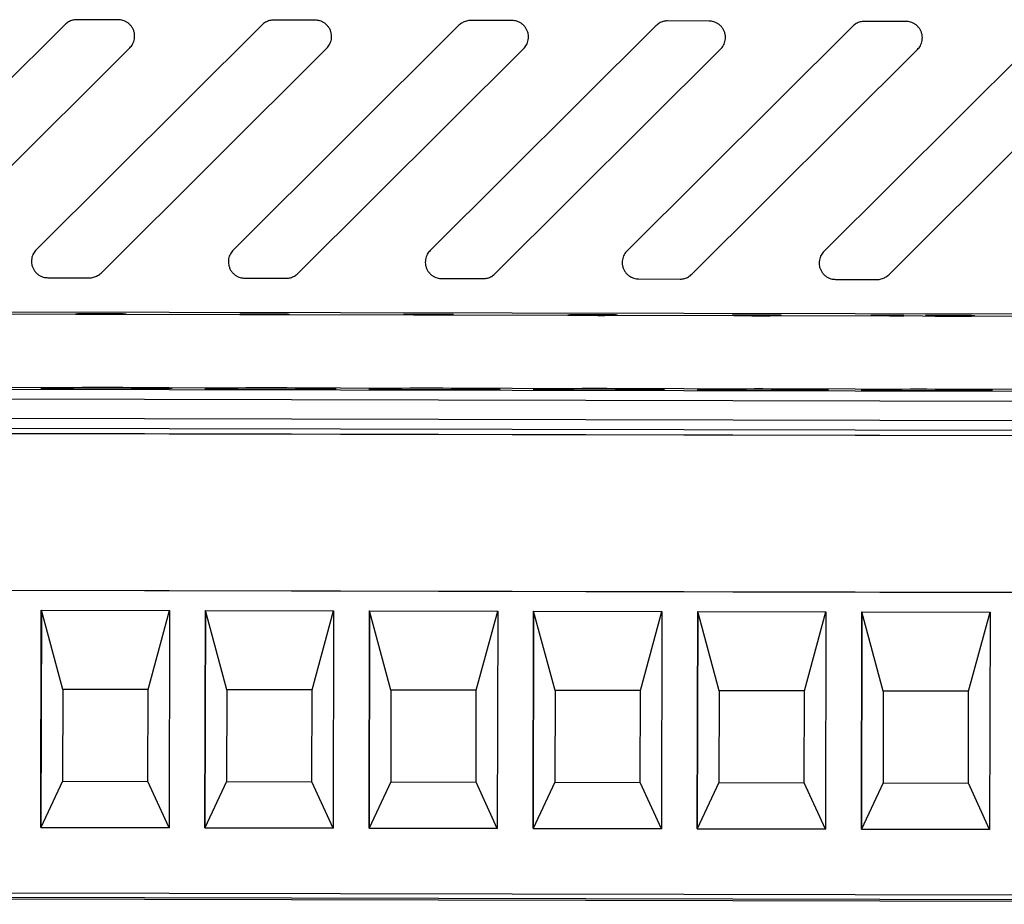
# Model space of a CAD drawing. Header units: millimetres. Extents: x 156812 to 157936, y 112087 to 113571.
# Tile 42 of 204: x 157419 to 157449, y 112508 to 112535. Entities that reach past the tile are written whole.
import ezdxf

# ---------------------------------------------------------------- set-up
doc = ezdxf.new("R2010")
doc.units = ezdxf.units.MM

msp = doc.modelspace()

# ---------------------------------------------------------------- linework, layer by layer
at = {"color": 7, "linetype": 'Continuous', "lineweight": 25}
for p, q in [((157420.558, 112535.198), (157413.679, 112528.349)), ((157426.558, 112535.185), (157419.679, 112528.336)), ((157422.178, 112535.341), (157420.911, 112535.344)), ((157428.178, 112535.328), (157426.911, 112535.331)), ((157434.178, 112535.316), (157432.911, 112535.318)), ((157440.178, 112535.303), (157438.911, 112535.306)), ((157446.178, 112535.29), (157444.911, 112535.293)), ((157432.558, 112535.173), (157425.679, 112528.323)), ((157438.558, 112535.16), (157431.679, 112528.31)), ((157444.558, 112535.147), (157437.679, 112528.298)), ((157450.558, 112535.134), (157443.679, 112528.285)), ((157415.651, 112527.637), (157422.529, 112534.487)), ((157421.651, 112527.625), (157428.529, 112534.474)), ((157427.651, 112527.612), (157434.529, 112534.461)), ((157433.651, 112527.599), (157440.529, 112534.449)), ((157439.651, 112527.586), (157446.529, 112534.436)), ((157445.651, 112527.574), (157452.529, 112534.423)), ((157420.031, 112527.482), (157421.297, 112527.479)), ((157426.031, 112527.469), (157427.297, 112527.466)), ((157432.031, 112527.456), (157433.297, 112527.453)), ((157438.031, 112527.443), (157439.297, 112527.441)), ((157444.031, 112527.431), (157445.297, 112527.428)), ((157470.293, 112526.323), (157400.699, 112526.47)), ((157421.681, 112526.363), (157416.681, 112526.373)), ((157421.263, 112526.374), (157420.878, 112526.374)), ((157421.204, 112526.386), (157420.937, 112526.377)), ((157420.937, 112526.377), (157421.325, 112526.376)), ((157422.33, 112526.384), (157421.204, 112526.386)), ((157421.47, 112526.379), (157421.56, 112526.382)), ((157421.56, 112526.382), (157422.33, 112526.381)), ((157426.681, 112526.352), (157421.681, 112526.363)), ((157422.33, 112526.381), (157422.33, 112526.384)), ((157431.678, 112526.342), (157426.681, 112526.352)), ((157426.885, 112526.37), (157427.33, 112526.369)), ((157432.389, 112526.363), (157430.878, 112526.366)), ((157430.878, 112526.366), (157430.878, 112526.362)), ((157430.878, 112526.362), (157431.886, 112526.36)), ((157431.175, 112526.347), (157431.619, 112526.346)), ((157436.681, 112526.331), (157431.678, 112526.342)), ((157432.389, 112526.36), (157432.389, 112526.363)), ((157441.681, 112526.32), (157436.681, 112526.331)), ((157441.382, 112526.331), (157440.937, 112526.331)), ((157446.681, 112526.31), (157441.681, 112526.32)), ((157445.107, 112526.331), (157445.107, 112526.328)), ((157445.67, 112526.33), (157445.671, 112526.317)), ((157445.671, 112526.317), (157446.115, 112526.316)), ((157446.115, 112526.334), (157445.758, 112526.335)), ((157446.115, 112526.316), (157446.115, 112526.334)), ((157451.681, 112526.299), (157446.681, 112526.31)), ((157399.303, 112524.131), (157464.303, 112523.992)), ((157464.322, 112524.042), (157399.323, 112524.182)), ((157399.302, 112523.829), (157464.301, 112523.689)), ((157464.3, 112523.089), (157399.3, 112523.229)), ((157464.3, 112522.792), (157399.301, 112522.931)), ((157399.65, 112522.779), (157463.949, 112522.641)), ((157399.651, 112522.784), (157463.951, 112522.646)), ((157464.236, 112517.858), (157399.336, 112517.997)), ((157399.338, 112518), (157464.237, 112517.861)), ((157419.818, 112510.728), (157419.832, 112517.353)), ((157419.833, 112517.353), (157419.819, 112510.73)), ((157419.832, 112517.353), (157423.738, 112517.345)), ((157420.485, 112514.939), (157419.833, 112517.353)), ((157423.085, 112514.934), (157423.738, 112517.344)), ((157423.738, 112517.345), (157423.724, 112510.72)), ((157424.818, 112510.718), (157424.832, 112517.342)), ((157424.833, 112517.342), (157424.819, 112510.719)), ((157424.832, 112517.342), (157428.738, 112517.334)), ((157425.485, 112514.929), (157424.833, 112517.342)), ((157428.085, 112514.923), (157428.738, 112517.333)), ((157428.738, 112517.334), (157428.724, 112510.709)), ((157429.818, 112510.707), (157429.832, 112517.331)), ((157429.833, 112517.331), (157429.819, 112510.708)), ((157429.832, 112517.331), (157433.738, 112517.323)), ((157430.485, 112514.918), (157429.833, 112517.331)), ((157433.085, 112514.912), (157433.738, 112517.322)), ((157433.738, 112517.323), (157433.724, 112510.698)), ((157434.818, 112510.696), (157434.832, 112517.321)), ((157434.833, 112517.321), (157434.819, 112510.698)), ((157434.832, 112517.321), (157438.738, 112517.312)), ((157435.485, 112514.907), (157434.833, 112517.321)), ((157438.085, 112514.902), (157438.738, 112517.312)), ((157438.738, 112517.312), (157438.724, 112510.688)), ((157439.818, 112510.685), (157439.832, 112517.31)), ((157439.833, 112517.31), (157439.819, 112510.687)), ((157439.832, 112517.31), (157443.738, 112517.302)), ((157440.485, 112514.896), (157439.833, 112517.31)), ((157443.085, 112514.891), (157443.738, 112517.301)), ((157443.738, 112517.302), (157443.724, 112510.677)), ((157444.818, 112510.675), (157444.832, 112517.299)), ((157444.833, 112517.299), (157444.819, 112510.676)), ((157444.832, 112517.299), (157448.738, 112517.291)), ((157445.485, 112514.886), (157444.833, 112517.299)), ((157448.085, 112514.88), (157448.738, 112517.29)), ((157448.738, 112517.291), (157448.724, 112510.666)), ((157420.485, 112514.939), (157420.479, 112512.139)), ((157423.085, 112514.934), (157420.485, 112514.939)), ((157423.079, 112512.134), (157423.085, 112514.934)), ((157425.485, 112514.929), (157425.479, 112512.129)), ((157428.085, 112514.923), (157425.485, 112514.929)), ((157428.079, 112512.123), (157428.085, 112514.923)), ((157430.485, 112514.918), (157430.479, 112512.118)), ((157433.085, 112514.912), (157430.485, 112514.918)), ((157433.079, 112512.112), (157433.085, 112514.912)), ((157435.485, 112514.907), (157435.479, 112512.107)), ((157438.085, 112514.902), (157435.485, 112514.907)), ((157438.079, 112512.102), (157438.085, 112514.902)), ((157440.485, 112514.896), (157440.479, 112512.096)), ((157443.085, 112514.891), (157440.485, 112514.896)), ((157443.079, 112512.091), (157443.085, 112514.891)), ((157445.485, 112514.886), (157445.479, 112512.086)), ((157448.085, 112514.88), (157445.485, 112514.886)), ((157448.079, 112512.08), (157448.085, 112514.88)), ((157420.479, 112512.139), (157419.819, 112510.73)), ((157420.479, 112512.139), (157423.079, 112512.134)), ((157423.724, 112510.723), (157423.079, 112512.134)), ((157425.479, 112512.129), (157424.819, 112510.719)), ((157425.479, 112512.129), (157428.079, 112512.123)), ((157428.724, 112510.712), (157428.079, 112512.123)), ((157430.479, 112512.118), (157429.819, 112510.708)), ((157430.479, 112512.118), (157433.079, 112512.112)), ((157433.724, 112510.701), (157433.079, 112512.112)), ((157435.479, 112512.107), (157434.819, 112510.698)), ((157435.479, 112512.107), (157438.079, 112512.102)), ((157438.724, 112510.691), (157438.079, 112512.102)), ((157440.479, 112512.096), (157439.819, 112510.687)), ((157440.479, 112512.096), (157443.079, 112512.091)), ((157443.724, 112510.68), (157443.079, 112512.091)), ((157445.479, 112512.086), (157444.819, 112510.676)), ((157445.479, 112512.086), (157448.079, 112512.08)), ((157448.724, 112510.669), (157448.079, 112512.08)), ((157419.819, 112510.73), (157419.818, 112510.728)), ((157423.724, 112510.72), (157419.818, 112510.728)), ((157419.819, 112510.73), (157423.724, 112510.721)), ((157424.819, 112510.719), (157424.818, 112510.718)), ((157428.724, 112510.709), (157424.818, 112510.718)), ((157424.819, 112510.719), (157428.724, 112510.711)), ((157429.819, 112510.708), (157429.818, 112510.707)), ((157433.724, 112510.698), (157429.818, 112510.707)), ((157429.819, 112510.708), (157433.724, 112510.7)), ((157434.819, 112510.698), (157434.818, 112510.696)), ((157438.724, 112510.688), (157434.818, 112510.696)), ((157434.819, 112510.698), (157438.724, 112510.689)), ((157439.819, 112510.687), (157439.818, 112510.685)), ((157443.724, 112510.677), (157439.818, 112510.685)), ((157439.819, 112510.687), (157443.724, 112510.679)), ((157444.819, 112510.676), (157444.818, 112510.675)), ((157448.724, 112510.666), (157444.818, 112510.675)), ((157444.819, 112510.676), (157448.724, 112510.668)), ((157464.216, 112508.633), (157399.317, 112508.772)), ((157491.058, 112508.389), (157407.673, 112508.566)), ((157491.002, 112508.438), (157407.726, 112508.617))]:
    msp.add_line(p, q, dxfattribs=at)
for centre, start, end in [((157421.596, 112421.804), 88.75701, 90.99678), ((157422.035, 112626.426), 268.75701, 270.99678), ((157426.595, 112421.794), 88.75701, 90.99678), ((157427.035, 112626.415), 268.75701, 270.99678), ((157431.595, 112421.783), 88.75701, 90.99678), ((157432.035, 112626.404), 268.75701, 270.99678), ((157436.595, 112421.772), 88.75701, 90.99678), ((157437.035, 112626.393), 268.75701, 270.99678), ((157441.595, 112421.761), 88.75701, 90.99678), ((157442.035, 112626.383), 268.75701, 270.99678), ((157446.595, 112421.751), 88.75701, 90.99678), ((157447.035, 112626.372), 268.75701, 270.99678)]:
    msp.add_arc(centre, 102.33, start, end, dxfattribs=at)
for points, knots in [([(157420.911, 112535.344), (157420.89, 112535.343), (157420.847, 112535.341), (157420.782, 112535.328), (157420.719, 112535.307), (157420.66, 112535.278), (157420.605, 112535.242), (157420.573, 112535.213), (157420.558, 112535.198)], [0, 0, 0, 0, 0.16428, 0.331409, 0.5, 0.668591, 0.83572, 1, 1, 1, 1]), ([(157422.529, 112534.487), (157422.545, 112534.504), (157422.578, 112534.539), (157422.618, 112534.602), (157422.651, 112534.676), (157422.672, 112534.759), (157422.679, 112534.849), (157422.669, 112534.942), (157422.642, 112535.033), (157422.597, 112535.117), (157422.539, 112535.19), (157422.471, 112535.248), (157422.397, 112535.292), (157422.322, 112535.321), (157422.249, 112535.338), (157422.201, 112535.34), (157422.178, 112535.341)], [0, 0, 0, 0, 0.058569, 0.122119, 0.19052, 0.263373, 0.339964, 0.419267, 0.5, 0.580733, 0.660036, 0.736627, 0.80948, 0.877881, 0.941431, 1, 1, 1, 1]), ([(157426.911, 112535.331), (157426.89, 112535.33), (157426.846, 112535.329), (157426.782, 112535.316), (157426.719, 112535.295), (157426.66, 112535.265), (157426.605, 112535.229), (157426.573, 112535.2), (157426.558, 112535.185)], [0, 0, 0, 0, 0.16428, 0.331409, 0.5, 0.668591, 0.83572, 1, 1, 1, 1]), ([(157428.529, 112534.474), (157428.545, 112534.491), (157428.578, 112534.526), (157428.618, 112534.59), (157428.651, 112534.663), (157428.672, 112534.746), (157428.679, 112534.836), (157428.669, 112534.929), (157428.642, 112535.02), (157428.597, 112535.104), (157428.539, 112535.177), (157428.471, 112535.236), (157428.397, 112535.28), (157428.322, 112535.309), (157428.249, 112535.325), (157428.201, 112535.327), (157428.178, 112535.328)], [0, 0, 0, 0, 0.058569, 0.122119, 0.19052, 0.263373, 0.339964, 0.419267, 0.5, 0.580733, 0.660036, 0.736627, 0.80948, 0.877881, 0.941431, 1, 1, 1, 1]), ([(157432.911, 112535.318), (157432.89, 112535.317), (157432.846, 112535.316), (157432.782, 112535.303), (157432.719, 112535.282), (157432.66, 112535.253), (157432.605, 112535.217), (157432.573, 112535.187), (157432.558, 112535.173)], [0, 0, 0, 0, 0.1642804, 0.3314094, 0.5, 0.6685906, 0.8357196, 1, 1, 1, 1]), ([(157434.529, 112534.461), (157434.545, 112534.478), (157434.578, 112534.513), (157434.618, 112534.577), (157434.651, 112534.65), (157434.672, 112534.734), (157434.679, 112534.823), (157434.669, 112534.916), (157434.642, 112535.007), (157434.597, 112535.091), (157434.539, 112535.164), (157434.471, 112535.223), (157434.397, 112535.267), (157434.322, 112535.296), (157434.249, 112535.313), (157434.201, 112535.315), (157434.178, 112535.316)], [0, 0, 0, 0, 0.058569, 0.122119, 0.19052, 0.263373, 0.339964, 0.419267, 0.5, 0.580733, 0.660036, 0.736627, 0.80948, 0.877881, 0.941431, 1, 1, 1, 1]), ([(157438.911, 112535.306), (157438.89, 112535.305), (157438.846, 112535.303), (157438.782, 112535.29), (157438.719, 112535.269), (157438.66, 112535.24), (157438.605, 112535.204), (157438.573, 112535.174), (157438.558, 112535.16)], [0, 0, 0, 0, 0.16428, 0.331409, 0.5, 0.668591, 0.83572, 1, 1, 1, 1]), ([(157440.529, 112534.449), (157440.545, 112534.466), (157440.578, 112534.501), (157440.618, 112534.564), (157440.651, 112534.638), (157440.672, 112534.721), (157440.679, 112534.811), (157440.669, 112534.904), (157440.642, 112534.994), (157440.597, 112535.078), (157440.539, 112535.151), (157440.471, 112535.21), (157440.397, 112535.254), (157440.322, 112535.283), (157440.249, 112535.3), (157440.201, 112535.302), (157440.178, 112535.303)], [0, 0, 0, 0, 0.058569, 0.122119, 0.19052, 0.263373, 0.339964, 0.419267, 0.5, 0.580733, 0.660036, 0.736627, 0.80948, 0.877881, 0.941431, 1, 1, 1, 1]), ([(157444.911, 112535.293), (157444.89, 112535.292), (157444.846, 112535.29), (157444.782, 112535.277), (157444.719, 112535.257), (157444.66, 112535.227), (157444.605, 112535.191), (157444.573, 112535.162), (157444.558, 112535.147)], [0, 0, 0, 0, 0.1642804, 0.3314094, 0.5, 0.6685906, 0.8357196, 1, 1, 1, 1]), ([(157446.529, 112534.436), (157446.545, 112534.453), (157446.578, 112534.488), (157446.618, 112534.551), (157446.651, 112534.625), (157446.672, 112534.708), (157446.679, 112534.798), (157446.669, 112534.891), (157446.642, 112534.982), (157446.597, 112535.066), (157446.539, 112535.139), (157446.471, 112535.198), (157446.397, 112535.241), (157446.322, 112535.271), (157446.249, 112535.287), (157446.201, 112535.289), (157446.178, 112535.29)], [0, 0, 0, 0, 0.058569, 0.122119, 0.19052, 0.263373, 0.339964, 0.419267, 0.5, 0.580733, 0.660036, 0.736627, 0.80948, 0.877881, 0.941431, 1, 1, 1, 1]), ([(157419.679, 112528.336), (157419.663, 112528.319), (157419.631, 112528.284), (157419.59, 112528.22), (157419.557, 112528.147), (157419.536, 112528.064), (157419.529, 112527.974), (157419.539, 112527.881), (157419.567, 112527.79), (157419.611, 112527.706), (157419.669, 112527.633), (157419.737, 112527.574), (157419.811, 112527.53), (157419.886, 112527.501), (157419.96, 112527.485), (157420.008, 112527.483), (157420.031, 112527.482)], [0, 0, 0, 0, 0.058569, 0.122119, 0.19052, 0.263373, 0.339964, 0.419267, 0.5, 0.580733, 0.660036, 0.736627, 0.80948, 0.877881, 0.941431, 1, 1, 1, 1]), ([(157425.679, 112528.323), (157425.663, 112528.306), (157425.631, 112528.271), (157425.59, 112528.208), (157425.557, 112528.134), (157425.536, 112528.051), (157425.529, 112527.961), (157425.539, 112527.868), (157425.567, 112527.777), (157425.611, 112527.693), (157425.669, 112527.62), (157425.737, 112527.561), (157425.811, 112527.517), (157425.886, 112527.488), (157425.96, 112527.472), (157426.008, 112527.47), (157426.031, 112527.469)], [0, 0, 0, 0, 0.058569, 0.122119, 0.19052, 0.263373, 0.339964, 0.419267, 0.5, 0.580733, 0.660036, 0.736627, 0.80948, 0.877881, 0.941431, 1, 1, 1, 1]), ([(157431.679, 112528.31), (157431.663, 112528.293), (157431.631, 112528.258), (157431.59, 112528.195), (157431.557, 112528.121), (157431.536, 112528.038), (157431.529, 112527.948), (157431.539, 112527.855), (157431.567, 112527.765), (157431.611, 112527.681), (157431.669, 112527.608), (157431.737, 112527.549), (157431.811, 112527.505), (157431.886, 112527.476), (157431.96, 112527.459), (157432.008, 112527.457), (157432.031, 112527.456)], [0, 0, 0, 0, 0.058569, 0.122119, 0.19052, 0.263373, 0.339964, 0.419267, 0.5, 0.580733, 0.660036, 0.736627, 0.80948, 0.877881, 0.941431, 1, 1, 1, 1]), ([(157437.679, 112528.298), (157437.663, 112528.281), (157437.631, 112528.246), (157437.59, 112528.182), (157437.557, 112528.109), (157437.536, 112528.025), (157437.529, 112527.936), (157437.539, 112527.843), (157437.567, 112527.752), (157437.611, 112527.668), (157437.669, 112527.595), (157437.737, 112527.536), (157437.811, 112527.492), (157437.886, 112527.463), (157437.96, 112527.446), (157438.008, 112527.444), (157438.031, 112527.443)], [0, 0, 0, 0, 0.058569, 0.122119, 0.19052, 0.263373, 0.339964, 0.419267, 0.5, 0.580733, 0.660036, 0.736627, 0.80948, 0.877881, 0.941431, 1, 1, 1, 1]), ([(157443.679, 112528.285), (157443.663, 112528.268), (157443.631, 112528.233), (157443.59, 112528.169), (157443.557, 112528.096), (157443.536, 112528.013), (157443.529, 112527.923), (157443.539, 112527.83), (157443.567, 112527.739), (157443.611, 112527.655), (157443.669, 112527.582), (157443.737, 112527.523), (157443.811, 112527.479), (157443.886, 112527.45), (157443.96, 112527.434), (157444.008, 112527.432), (157444.031, 112527.431)], [0, 0, 0, 0, 0.058569, 0.122119, 0.19052, 0.263373, 0.339964, 0.419267, 0.5, 0.580733, 0.660036, 0.736627, 0.80948, 0.877881, 0.941431, 1, 1, 1, 1]), ([(157421.297, 112527.479), (157421.318, 112527.48), (157421.362, 112527.481), (157421.426, 112527.494), (157421.489, 112527.515), (157421.548, 112527.544), (157421.603, 112527.581), (157421.635, 112527.61), (157421.651, 112527.625)], [0, 0, 0, 0, 0.1642804, 0.3314094, 0.5, 0.6685906, 0.8357196, 1, 1, 1, 1]), ([(157427.297, 112527.466), (157427.318, 112527.467), (157427.362, 112527.468), (157427.426, 112527.482), (157427.489, 112527.502), (157427.548, 112527.532), (157427.603, 112527.568), (157427.635, 112527.597), (157427.651, 112527.612)], [0, 0, 0, 0, 0.1642804, 0.3314094, 0.5, 0.6685906, 0.8357196, 1, 1, 1, 1]), ([(157433.297, 112527.453), (157433.318, 112527.454), (157433.362, 112527.456), (157433.426, 112527.469), (157433.489, 112527.49), (157433.548, 112527.519), (157433.603, 112527.555), (157433.635, 112527.585), (157433.651, 112527.599)], [0, 0, 0, 0, 0.1642804, 0.3314094, 0.5, 0.6685906, 0.8357196, 1, 1, 1, 1]), ([(157439.297, 112527.441), (157439.318, 112527.441), (157439.362, 112527.443), (157439.426, 112527.456), (157439.489, 112527.477), (157439.548, 112527.506), (157439.603, 112527.542), (157439.635, 112527.572), (157439.651, 112527.586)], [0, 0, 0, 0, 0.1642804, 0.3314094, 0.5, 0.6685906, 0.8357196, 1, 1, 1, 1]), ([(157445.297, 112527.428), (157445.318, 112527.429), (157445.362, 112527.43), (157445.426, 112527.443), (157445.489, 112527.464), (157445.548, 112527.494), (157445.603, 112527.53), (157445.635, 112527.559), (157445.651, 112527.574)], [0, 0, 0, 0, 0.16428, 0.331409, 0.5, 0.668591, 0.83572, 1, 1, 1, 1]), ([(157420.878, 112526.374), (157420.891, 112526.374), (157420.913, 112526.373), (157420.99, 112526.371), (157421.045, 112526.371), (157421.183, 112526.369), (157421.265, 112526.369), (157421.445, 112526.368), (157421.54, 112526.368), (157421.635, 112526.367)], [0, 0, 0, 0, 0.25, 0.25, 0.5, 0.5, 0.75, 0.75, 1, 1, 1, 1]), ([(157421.616, 112526.37), (157421.571, 112526.371), (157421.526, 112526.371), (157421.441, 112526.371), (157421.404, 112526.371), (157421.341, 112526.372), (157421.316, 112526.373), (157421.28, 112526.373), (157421.271, 112526.374), (157421.263, 112526.374)], [0, 0, 0, 0, 0.25, 0.25, 0.5, 0.5, 0.75, 0.75, 1, 1, 1, 1]), ([(157421.325, 112526.376), (157421.367, 112526.376), (157421.412, 112526.376), (157421.494, 112526.377), (157421.524, 112526.377), (157421.585, 112526.377), (157421.617, 112526.377), (157421.649, 112526.376)], [0, 0, 0, 0, 0.5, 0.5, 0.75, 0.75, 1, 1, 1, 1]), ([(157421.755, 112526.379), (157421.705, 112526.379), (157421.654, 112526.379), (157421.558, 112526.379), (157421.513, 112526.379), (157421.47, 112526.379)], [0, 0, 0, 0, 0.5, 0.5, 1, 1, 1, 1]), ([(157421.975, 112526.373), (157421.973, 112526.372), (157421.969, 112526.372), (157421.943, 112526.371), (157421.92, 112526.371), (157421.852, 112526.371), (157421.81, 112526.37), (157421.718, 112526.37), (157421.667, 112526.37), (157421.616, 112526.37)], [0, 0, 0, 0, 0.25, 0.25, 0.5, 0.5, 0.75, 0.75, 1, 1, 1, 1]), ([(157421.635, 112526.367), (157421.695, 112526.367), (157421.754, 112526.367), (157421.87, 112526.367), (157421.928, 112526.367), (157422.036, 112526.367), (157422.086, 112526.367), (157422.179, 112526.368), (157422.218, 112526.368), (157422.255, 112526.368)], [0, 0, 0, 0, 0.25, 0.25, 0.5, 0.5, 0.75, 0.75, 1, 1, 1, 1]), ([(157421.649, 112526.376), (157421.696, 112526.376), (157421.742, 112526.376), (157421.829, 112526.376), (157421.868, 112526.375), (157421.928, 112526.375), (157421.947, 112526.374), (157421.971, 112526.374), (157421.974, 112526.373), (157421.975, 112526.373)], [0, 0, 0, 0, 0.25, 0.25, 0.5, 0.5, 0.75, 0.75, 1, 1, 1, 1]), ([(157422.419, 112526.372), (157422.418, 112526.372), (157422.416, 112526.373), (157422.404, 112526.373), (157422.394, 112526.374), (157422.353, 112526.375), (157422.307, 112526.376), (157422.186, 112526.377), (157422.112, 112526.378), (157421.942, 112526.379), (157421.849, 112526.379), (157421.755, 112526.379)], [0, 0, 0, 0, 0.125, 0.125, 0.25, 0.25, 0.5, 0.5, 0.75, 0.75, 1, 1, 1, 1]), ([(157422.255, 112526.368), (157422.307, 112526.369), (157422.352, 112526.369), (157422.392, 112526.37), (157422.403, 112526.371), (157422.416, 112526.371), (157422.418, 112526.372), (157422.419, 112526.372)], [0, 0, 0, 0, 0.5, 0.5, 0.75, 0.75, 1, 1, 1, 1]), ([(157426.695, 112526.375), (157426.627, 112526.375), (157426.559, 112526.375), (157426.428, 112526.375), (157426.363, 112526.375), (157426.19, 112526.375), (157426.093, 112526.374), (157425.963, 112526.373), (157425.928, 112526.372), (157425.886, 112526.37), (157425.88, 112526.369), (157425.878, 112526.367)], [0, 0, 0, 0, 0.125, 0.125, 0.25, 0.25, 0.5, 0.5, 0.75, 0.75, 1, 1, 1, 1]), ([(157425.878, 112526.367), (157425.879, 112526.366), (157425.886, 112526.365), (157425.926, 112526.363), (157425.96, 112526.362), (157426.083, 112526.36), (157426.175, 112526.359), (157426.343, 112526.358), (157426.403, 112526.358), (157426.531, 112526.357), (157426.597, 112526.357), (157426.663, 112526.357)], [0, 0, 0, 0, 0.25, 0.25, 0.5, 0.5, 0.75, 0.75, 0.875, 0.875, 1, 1, 1, 1]), ([(157426.289, 112526.368), (157426.298, 112526.369), (157426.309, 112526.37), (157426.37, 112526.371), (157426.402, 112526.372), (157426.477, 112526.372), (157426.505, 112526.372), (157426.569, 112526.372), (157426.604, 112526.372), (157426.639, 112526.372)], [0, 0, 0, 0, 0.5, 0.5, 0.75, 0.75, 0.875, 0.875, 1, 1, 1, 1]), ([(157426.706, 112526.368), (157426.667, 112526.368), (157426.627, 112526.368), (157426.549, 112526.368), (157426.511, 112526.368), (157426.404, 112526.368), (157426.343, 112526.368), (157426.289, 112526.368)], [0, 0, 0, 0, 0.25, 0.25, 0.5, 0.5, 1, 1, 1, 1]), ([(157426.323, 112526.363), (157426.323, 112526.364), (157426.327, 112526.364), (157426.351, 112526.365), (157426.372, 112526.365), (157426.431, 112526.365), (157426.467, 112526.365), (157426.546, 112526.366), (157426.589, 112526.365), (157426.631, 112526.365)], [0, 0, 0, 0, 0.25, 0.25, 0.5, 0.5, 0.75, 0.75, 1, 1, 1, 1]), ([(157426.631, 112526.365), (157426.677, 112526.365), (157426.721, 112526.365), (157426.805, 112526.365), (157426.843, 112526.364), (157426.901, 112526.364), (157426.92, 112526.363), (157426.941, 112526.363), (157426.944, 112526.362), (157426.945, 112526.362)], [0, 0, 0, 0, 0.25, 0.25, 0.5, 0.5, 0.75, 0.75, 1, 1, 1, 1]), ([(157426.639, 112526.372), (157426.672, 112526.372), (157426.705, 112526.372), (157426.768, 112526.372), (157426.796, 112526.371), (157426.839, 112526.371), (157426.855, 112526.371), (157426.876, 112526.37), (157426.881, 112526.37), (157426.885, 112526.37)], [0, 0, 0, 0, 0.25, 0.25, 0.5, 0.5, 0.75, 0.75, 1, 1, 1, 1]), ([(157426.945, 112526.362), (157426.944, 112526.362), (157426.942, 112526.361), (157426.923, 112526.361), (157426.907, 112526.36), (157426.854, 112526.36), (157426.818, 112526.36), (157426.74, 112526.36), (157426.697, 112526.36), (157426.654, 112526.36)], [0, 0, 0, 0, 0.25, 0.25, 0.5, 0.5, 0.75, 0.75, 1, 1, 1, 1]), ([(157426.663, 112526.357), (157426.761, 112526.357), (157426.859, 112526.356), (157427.043, 112526.357), (157427.126, 112526.357), (157427.261, 112526.358), (157427.313, 112526.358), (157427.361, 112526.359), (157427.372, 112526.36), (157427.387, 112526.36), (157427.388, 112526.361), (157427.389, 112526.361)], [0, 0, 0, 0, 0.25, 0.25, 0.5, 0.5, 0.75, 0.75, 0.875, 0.875, 1, 1, 1, 1]), ([(157427.33, 112526.369), (157427.316, 112526.37), (157427.298, 112526.37), (157427.236, 112526.372), (157427.191, 112526.372), (157427.078, 112526.373), (157427.009, 112526.374), (157426.857, 112526.375), (157426.777, 112526.375), (157426.695, 112526.375)], [0, 0, 0, 0, 0.25, 0.25, 0.5, 0.5, 0.75, 0.75, 1, 1, 1, 1]), ([(157427.389, 112526.361), (157427.387, 112526.362), (157427.377, 112526.363), (157427.317, 112526.364), (157427.268, 112526.365), (157427.14, 112526.366), (157427.065, 112526.367), (157426.936, 112526.368), (157426.892, 112526.368), (157426.801, 112526.368), (157426.753, 112526.368), (157426.706, 112526.368)], [0, 0, 0, 0, 0.25, 0.25, 0.5, 0.5, 0.75, 0.75, 0.875, 0.875, 1, 1, 1, 1]), ([(157431.886, 112526.36), (157431.78, 112526.36), (157431.683, 112526.359), (157431.515, 112526.357), (157431.442, 112526.356), (157431.319, 112526.353), (157431.27, 112526.352), (157431.199, 112526.35), (157431.181, 112526.349), (157431.175, 112526.347)], [0, 0, 0, 0, 0.25, 0.25, 0.5, 0.5, 0.75, 0.75, 1, 1, 1, 1]), ([(157431.619, 112526.346), (157431.621, 112526.348), (157431.643, 112526.349), (157431.717, 112526.352), (157431.767, 112526.353), (157431.898, 112526.355), (157431.978, 112526.356), (157432.16, 112526.358), (157432.263, 112526.359), (157432.389, 112526.36)], [0, 0, 0, 0, 0.25, 0.25, 0.5, 0.5, 0.75, 0.75, 1, 1, 1, 1]), ([(157436.271, 112526.346), (157436.213, 112526.346), (157436.159, 112526.346), (157436.059, 112526.346), (157436.015, 112526.346), (157435.947, 112526.345), (157435.921, 112526.345), (157435.886, 112526.344), (157435.881, 112526.343), (157435.878, 112526.343)], [0, 0, 0, 0, 0.25, 0.25, 0.5, 0.5, 0.75, 0.75, 1, 1, 1, 1]), ([(157435.878, 112526.343), (157435.879, 112526.342), (157435.882, 112526.342), (157435.902, 112526.341), (157435.916, 112526.341), (157435.958, 112526.34), (157435.985, 112526.339), (157436.048, 112526.339), (157436.085, 112526.338), (157436.125, 112526.338)], [0, 0, 0, 0, 0.25, 0.25, 0.5, 0.5, 0.75, 0.75, 1, 1, 1, 1]), ([(157436.633, 112526.354), (157436.548, 112526.354), (157436.464, 112526.354), (157436.3, 112526.354), (157436.219, 112526.354), (157436.084, 112526.354), (157436.028, 112526.353), (157435.972, 112526.352), (157435.959, 112526.352), (157435.941, 112526.352), (157435.938, 112526.351), (157435.937, 112526.351)], [0, 0, 0, 0, 0.25, 0.25, 0.5, 0.5, 0.75, 0.75, 0.875, 0.875, 1, 1, 1, 1]), ([(157435.937, 112526.351), (157435.939, 112526.35), (157435.944, 112526.35), (157435.974, 112526.349), (157435.997, 112526.349), (157436.085, 112526.348), (157436.176, 112526.347), (157436.271, 112526.346)], [0, 0, 0, 0, 0.25, 0.25, 0.5, 0.5, 1, 1, 1, 1]), ([(157436.125, 112526.338), (157436.199, 112526.337), (157436.282, 112526.337), (157436.459, 112526.336), (157436.553, 112526.336), (157436.647, 112526.336)], [0, 0, 0, 0, 0.5, 0.5, 1, 1, 1, 1]), ([(157436.323, 112526.342), (157436.324, 112526.342), (157436.329, 112526.343), (157436.357, 112526.343), (157436.377, 112526.344), (157436.428, 112526.344), (157436.463, 112526.344), (157436.544, 112526.344), (157436.589, 112526.344), (157436.633, 112526.344)], [0, 0, 0, 0, 0.25, 0.25, 0.5, 0.5, 0.75, 0.75, 1, 1, 1, 1]), ([(157436.639, 112526.338), (157436.592, 112526.338), (157436.545, 112526.339), (157436.462, 112526.339), (157436.426, 112526.339), (157436.369, 112526.34), (157436.351, 112526.341), (157436.326, 112526.341), (157436.323, 112526.342), (157436.323, 112526.342)], [0, 0, 0, 0, 0.25, 0.25, 0.5, 0.5, 0.75, 0.75, 1, 1, 1, 1]), ([(157436.382, 112526.35), (157436.383, 112526.35), (157436.385, 112526.35), (157436.407, 112526.351), (157436.425, 112526.351), (157436.472, 112526.351), (157436.502, 112526.351), (157436.566, 112526.351), (157436.601, 112526.351), (157436.636, 112526.351)], [0, 0, 0, 0, 0.25, 0.25, 0.5, 0.5, 0.75, 0.75, 1, 1, 1, 1]), ([(157436.632, 112526.347), (157436.598, 112526.347), (157436.563, 112526.347), (157436.498, 112526.348), (157436.469, 112526.348), (157436.422, 112526.348), (157436.406, 112526.349), (157436.385, 112526.349), (157436.383, 112526.349), (157436.382, 112526.35)], [0, 0, 0, 0, 0.25, 0.25, 0.5, 0.5, 0.75, 0.75, 1, 1, 1, 1]), ([(157436.885, 112526.349), (157436.884, 112526.348), (157436.882, 112526.348), (157436.861, 112526.348), (157436.844, 112526.347), (157436.798, 112526.347), (157436.768, 112526.347), (157436.703, 112526.347), (157436.667, 112526.347), (157436.632, 112526.347)], [0, 0, 0, 0, 0.25, 0.25, 0.5, 0.5, 0.75, 0.75, 1, 1, 1, 1]), ([(157437.33, 112526.348), (157437.329, 112526.348), (157437.326, 112526.349), (157437.308, 112526.349), (157437.295, 112526.35), (157437.24, 112526.351), (157437.184, 112526.351), (157437.05, 112526.352), (157436.97, 112526.353), (157436.805, 112526.354), (157436.719, 112526.354), (157436.633, 112526.354)], [0, 0, 0, 0, 0.125, 0.125, 0.25, 0.25, 0.5, 0.5, 0.75, 0.75, 1, 1, 1, 1]), ([(157436.633, 112526.344), (157436.677, 112526.344), (157436.722, 112526.344), (157436.802, 112526.343), (157436.837, 112526.343), (157436.894, 112526.343), (157436.915, 112526.342), (157436.94, 112526.341), (157436.944, 112526.341), (157436.945, 112526.341)], [0, 0, 0, 0, 0.25, 0.25, 0.5, 0.5, 0.75, 0.75, 1, 1, 1, 1]), ([(157436.636, 112526.351), (157436.67, 112526.351), (157436.704, 112526.351), (157436.767, 112526.351), (157436.796, 112526.35), (157436.842, 112526.35), (157436.86, 112526.35), (157436.881, 112526.349), (157436.884, 112526.349), (157436.885, 112526.349)], [0, 0, 0, 0, 0.25, 0.25, 0.5, 0.5, 0.75, 0.75, 1, 1, 1, 1]), ([(157436.945, 112526.341), (157436.944, 112526.34), (157436.942, 112526.34), (157436.92, 112526.339), (157436.903, 112526.339), (157436.849, 112526.339), (157436.813, 112526.338), (157436.732, 112526.338), (157436.686, 112526.338), (157436.639, 112526.338)], [0, 0, 0, 0, 0.25, 0.25, 0.5, 0.5, 0.75, 0.75, 1, 1, 1, 1]), ([(157436.647, 112526.336), (157436.744, 112526.335), (157436.839, 112526.335), (157437.023, 112526.335), (157437.108, 112526.336), (157437.25, 112526.336), (157437.305, 112526.337), (157437.357, 112526.338), (157437.37, 112526.338), (157437.386, 112526.339), (157437.388, 112526.339), (157437.389, 112526.34)], [0, 0, 0, 0, 0.25, 0.25, 0.5, 0.5, 0.75, 0.75, 0.875, 0.875, 1, 1, 1, 1]), ([(157436.993, 112526.345), (157437.04, 112526.345), (157437.086, 112526.345), (157437.167, 112526.345), (157437.205, 112526.346), (157437.267, 112526.346), (157437.291, 112526.346), (157437.322, 112526.347), (157437.328, 112526.347), (157437.33, 112526.348)], [0, 0, 0, 0, 0.25, 0.25, 0.5, 0.5, 0.75, 0.75, 1, 1, 1, 1]), ([(157437.389, 112526.34), (157437.389, 112526.34), (157437.382, 112526.341), (157437.346, 112526.342), (157437.319, 112526.342), (157437.249, 112526.343), (157437.205, 112526.343), (157437.106, 112526.344), (157437.05, 112526.345), (157436.993, 112526.345)], [0, 0, 0, 0, 0.25, 0.25, 0.5, 0.5, 0.75, 0.75, 1, 1, 1, 1]), ([(157441.603, 112526.343), (157441.505, 112526.344), (157441.408, 112526.344), (157441.225, 112526.344), (157441.143, 112526.343), (157441.008, 112526.342), (157440.956, 112526.342), (157440.891, 112526.341), (157440.88, 112526.34), (157440.878, 112526.339)], [0, 0, 0, 0, 0.25, 0.25, 0.5, 0.5, 0.75, 0.75, 1, 1, 1, 1]), ([(157440.878, 112526.339), (157440.88, 112526.338), (157440.89, 112526.338), (157440.95, 112526.336), (157440.999, 112526.335), (157441.125, 112526.334), (157441.201, 112526.333), (157441.328, 112526.333), (157441.372, 112526.332), (157441.462, 112526.332), (157441.51, 112526.332), (157441.556, 112526.332)], [0, 0, 0, 0, 0.25, 0.25, 0.5, 0.5, 0.75, 0.75, 0.875, 0.875, 1, 1, 1, 1]), ([(157440.937, 112526.331), (157440.951, 112526.331), (157440.968, 112526.33), (157441.03, 112526.329), (157441.072, 112526.328), (157441.186, 112526.327), (157441.255, 112526.326), (157441.369, 112526.326), (157441.408, 112526.326), (157441.489, 112526.325), (157441.529, 112526.325), (157441.57, 112526.325)], [0, 0, 0, 0, 0.25, 0.25, 0.5, 0.5, 0.75, 0.75, 0.875, 0.875, 1, 1, 1, 1]), ([(157441.322, 112526.338), (157441.323, 112526.339), (157441.325, 112526.339), (157441.344, 112526.34), (157441.359, 112526.34), (157441.412, 112526.34), (157441.448, 112526.34), (157441.526, 112526.341), (157441.57, 112526.34), (157441.613, 112526.34)], [0, 0, 0, 0, 0.25, 0.25, 0.5, 0.5, 0.75, 0.75, 1, 1, 1, 1]), ([(157441.637, 112526.335), (157441.592, 112526.335), (157441.547, 112526.335), (157441.463, 112526.335), (157441.425, 112526.336), (157441.367, 112526.336), (157441.349, 112526.337), (157441.326, 112526.338), (157441.323, 112526.338), (157441.322, 112526.338)], [0, 0, 0, 0, 0.25, 0.25, 0.5, 0.5, 0.75, 0.75, 1, 1, 1, 1]), ([(157441.632, 112526.328), (157441.599, 112526.328), (157441.565, 112526.328), (157441.501, 112526.329), (157441.473, 112526.329), (157441.407, 112526.329), (157441.391, 112526.33), (157441.382, 112526.331)], [0, 0, 0, 0, 0.25, 0.25, 0.5, 0.5, 1, 1, 1, 1]), ([(157441.556, 112526.332), (157441.637, 112526.332), (157441.718, 112526.332), (157441.826, 112526.332), (157441.861, 112526.332), (157441.925, 112526.332), (157441.953, 112526.332), (157441.98, 112526.332)], [0, 0, 0, 0, 0.5, 0.5, 0.75, 0.75, 1, 1, 1, 1]), ([(157441.57, 112526.325), (157441.638, 112526.325), (157441.706, 112526.325), (157441.837, 112526.325), (157441.902, 112526.325), (157442.075, 112526.325), (157442.173, 112526.326), (157442.303, 112526.328), (157442.339, 112526.329), (157442.382, 112526.331), (157442.388, 112526.332), (157442.389, 112526.333)], [0, 0, 0, 0, 0.125, 0.125, 0.25, 0.25, 0.5, 0.5, 0.75, 0.75, 1, 1, 1, 1]), ([(157442.389, 112526.333), (157442.388, 112526.334), (157442.382, 112526.335), (157442.341, 112526.337), (157442.308, 112526.338), (157442.184, 112526.34), (157442.092, 112526.341), (157441.925, 112526.342), (157441.863, 112526.343), (157441.736, 112526.343), (157441.67, 112526.343), (157441.603, 112526.343)], [0, 0, 0, 0, 0.25, 0.25, 0.5, 0.5, 0.75, 0.75, 0.875, 0.875, 1, 1, 1, 1]), ([(157441.613, 112526.34), (157441.636, 112526.34), (157441.66, 112526.34), (157441.705, 112526.34), (157441.727, 112526.34), (157441.792, 112526.34), (157441.829, 112526.339), (157441.891, 112526.339), (157441.913, 112526.338), (157441.939, 112526.337), (157441.944, 112526.337), (157441.945, 112526.337)], [0, 0, 0, 0, 0.125, 0.125, 0.25, 0.25, 0.5, 0.5, 0.75, 0.75, 1, 1, 1, 1]), ([(157441.98, 112526.332), (157441.971, 112526.331), (157441.96, 112526.33), (157441.908, 112526.329), (157441.896, 112526.329), (157441.864, 112526.329), (157441.842, 112526.328), (157441.794, 112526.328), (157441.765, 112526.328), (157441.702, 112526.328), (157441.667, 112526.328), (157441.632, 112526.328)], [0, 0, 0, 0, 0.5, 0.5, 0.625, 0.625, 0.75, 0.75, 0.875, 0.875, 1, 1, 1, 1]), ([(157441.945, 112526.337), (157441.944, 112526.336), (157441.94, 112526.336), (157441.917, 112526.335), (157441.897, 112526.335), (157441.838, 112526.335), (157441.802, 112526.335), (157441.723, 112526.335), (157441.68, 112526.335), (157441.637, 112526.335)], [0, 0, 0, 0, 0.25, 0.25, 0.5, 0.5, 0.75, 0.75, 1, 1, 1, 1]), ([(157445.758, 112526.335), (157445.731, 112526.334), (157445.697, 112526.334), (157445.608, 112526.333), (157445.553, 112526.333), (157445.437, 112526.332), (157445.376, 112526.332), (157445.279, 112526.332), (157445.246, 112526.332), (157445.178, 112526.331), (157445.143, 112526.331), (157445.107, 112526.331)], [0, 0, 0, 0, 0.25, 0.25, 0.5, 0.5, 0.75, 0.75, 0.875, 0.875, 1, 1, 1, 1]), ([(157445.107, 112526.328), (157445.213, 112526.328), (157445.316, 112526.328), (157445.506, 112526.329), (157445.591, 112526.329), (157445.67, 112526.33)], [0, 0, 0, 0, 0.5, 0.5, 1, 1, 1, 1]), ([(157446.995, 112526.33), (157446.945, 112526.33), (157446.906, 112526.329), (157446.846, 112526.328), (157446.825, 112526.328), (157446.776, 112526.326), (157446.768, 112526.325), (157446.767, 112526.323)], [0, 0, 0, 0, 0.25, 0.25, 0.5, 0.5, 1, 1, 1, 1]), ([(157446.767, 112526.323), (157446.768, 112526.322), (157446.773, 112526.321), (157446.807, 112526.319), (157446.836, 112526.318), (157446.944, 112526.316), (157447.035, 112526.315), (157447.202, 112526.314), (157447.263, 112526.313), (157447.39, 112526.313), (157447.457, 112526.313), (157447.523, 112526.312)], [0, 0, 0, 0, 0.25, 0.25, 0.5, 0.5, 0.75, 0.75, 0.875, 0.875, 1, 1, 1, 1]), ([(157447.522, 112526.331), (157447.422, 112526.331), (157447.321, 112526.331), (157447.184, 112526.331), (157447.14, 112526.331), (157447.062, 112526.331), (157447.028, 112526.33), (157446.995, 112526.33)], [0, 0, 0, 0, 0.5, 0.5, 0.75, 0.75, 1, 1, 1, 1]), ([(157447.212, 112526.322), (157447.212, 112526.323), (157447.213, 112526.324), (157447.226, 112526.325), (157447.236, 112526.326), (157447.261, 112526.327)], [0, 0, 0, 0, 0.5, 0.5, 1, 1, 1, 1]), ([(157447.523, 112526.315), (157447.484, 112526.316), (157447.445, 112526.316), (157447.374, 112526.316), (157447.343, 112526.316), (157447.277, 112526.317), (157447.254, 112526.318), (157447.225, 112526.319), (157447.221, 112526.32), (157447.213, 112526.321), (157447.212, 112526.322), (157447.212, 112526.322)], [0, 0, 0, 0, 0.125, 0.125, 0.25, 0.25, 0.5, 0.5, 0.75, 0.75, 1, 1, 1, 1]), ([(157447.261, 112526.327), (157447.28, 112526.327), (157447.303, 112526.327), (157447.397, 112526.328), (157447.459, 112526.328), (157447.522, 112526.328)], [0, 0, 0, 0, 0.5, 0.5, 1, 1, 1, 1]), ([(157448.051, 112526.328), (157448.018, 112526.328), (157447.984, 112526.329), (157447.905, 112526.329), (157447.861, 112526.33), (157447.77, 112526.33), (157447.722, 112526.33), (157447.623, 112526.331), (157447.573, 112526.331), (157447.522, 112526.331)], [0, 0, 0, 0, 0.25, 0.25, 0.5, 0.5, 0.75, 0.75, 1, 1, 1, 1]), ([(157447.522, 112526.328), (157447.562, 112526.328), (157447.6, 112526.328), (157447.671, 112526.327), (157447.702, 112526.327), (157447.747, 112526.326), (157447.763, 112526.326), (157447.789, 112526.325), (157447.799, 112526.325), (157447.832, 112526.323), (157447.834, 112526.322), (157447.834, 112526.321)], [0, 0, 0, 0, 0.125, 0.125, 0.25, 0.25, 0.375, 0.375, 0.5, 0.5, 1, 1, 1, 1]), ([(157447.784, 112526.317), (157447.765, 112526.316), (157447.743, 112526.316), (157447.649, 112526.315), (157447.586, 112526.315), (157447.523, 112526.315)], [0, 0, 0, 0, 0.5, 0.5, 1, 1, 1, 1]), ([(157447.523, 112526.312), (157447.623, 112526.312), (157447.724, 112526.312), (157447.861, 112526.312), (157447.905, 112526.312), (157447.983, 112526.313), (157448.017, 112526.313), (157448.05, 112526.313)], [0, 0, 0, 0, 0.5, 0.5, 0.75, 0.75, 1, 1, 1, 1]), ([(157447.834, 112526.321), (157447.833, 112526.32), (157447.832, 112526.32), (157447.819, 112526.318), (157447.809, 112526.317), (157447.784, 112526.317)], [0, 0, 0, 0, 0.5, 0.5, 1, 1, 1, 1]), ([(157448.05, 112526.313), (157448.1, 112526.314), (157448.14, 112526.314), (157448.2, 112526.315), (157448.221, 112526.316), (157448.269, 112526.317), (157448.277, 112526.319), (157448.278, 112526.32)], [0, 0, 0, 0, 0.25, 0.25, 0.5, 0.5, 1, 1, 1, 1]), ([(157448.278, 112526.32), (157448.277, 112526.321), (157448.268, 112526.323), (157448.222, 112526.325), (157448.201, 112526.325), (157448.156, 112526.326), (157448.14, 112526.327), (157448.099, 112526.327), (157448.076, 112526.328), (157448.051, 112526.328)], [0, 0, 0, 0, 0.5, 0.5, 0.75, 0.75, 0.875, 0.875, 1, 1, 1, 1])]:
    msp.add_open_spline(points, degree=3, knots=knots, dxfattribs=at)

doc.saveas('drawing.dxf')
